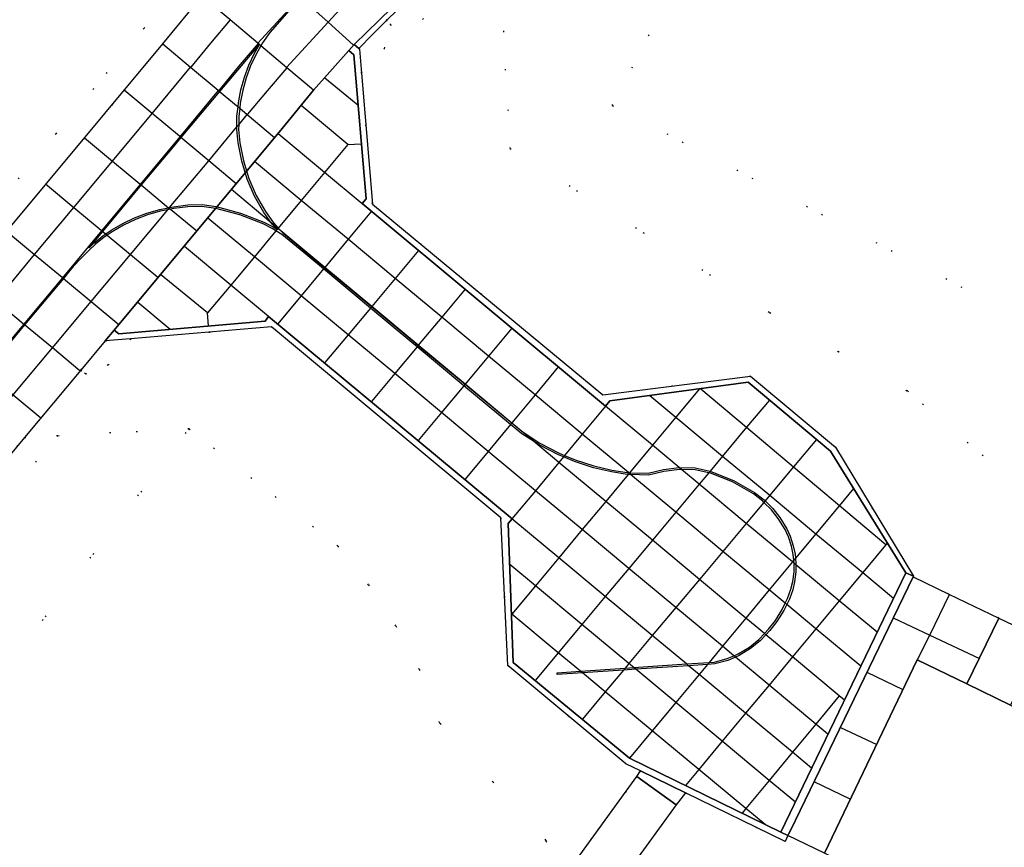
# Model space of a CAD drawing. Header units: metres. Extents: x 174791 to 179073, y 406431 to 409043.
# Tile 191 of 256: x 176868 to 176948, y 408032 to 408100. Entities that reach past the tile are written whole.
import ezdxf

# ---------------------------------------------------------------- set-up
doc = ezdxf.new("R2010")
doc.units = ezdxf.units.M
doc.linetypes.add('DOT', pattern=[6.35, 0, -6.35])
for name, color, linetype in [('panden', 254, 'Continuous'), ('terreindeelbegroeid', 254, 'DOT'), ('terreindeelonbegroeid', 254, 'DOT'), ('wegdeel_molgoot', 254, 'Continuous'), ('wegdeel_opstelplaats', 254, 'Continuous'), ('wegdeel_platform_vliegverkeer', 254, 'Continuous'), ('wegdeel_rijbaan', 254, 'Continuous'), ('wegdeel_rolbaan', 254, 'Continuous'), ('weginrichtingselement_markering_vliegtuigverharding', 254, 'Continuous'), ('weginrichtingselement_voeg_vliegtuigverharding', 254, 'Continuous')]:
    doc.layers.add(name, color=color, linetype=linetype)

msp = doc.modelspace()

# ---------------------------------------------------------------- linework, layer by layer
at = {"layer": 'panden'}
msp.add_polyline3d([(176948.866, 408044.093, 0), (176949.691, 408043.693, 0), (176969.087, 408034.286, 0), (176966.894, 408029.765, 0), (176969.941, 408028.282, 0), (176968.332, 408024.869, 0), (176966.722, 408021.457, 0), (176963.597, 408022.967, 0), (176961.405, 408018.446, 0), (176933.569, 408031.938, 0), (176941.194, 408047.813, 0), (176945.257, 408045.843, 0)], close=True, dxfattribs=at)
at = {"layer": 'terreindeelbegroeid'}
for points in [[(177022.852, 408128.285, 0), (177014.923, 408127.223, 0), (177015.105, 408125.551, 0), (177004.757, 408124.176, 0), (177005.063, 408121.896, 0), (177001.989, 408121.484, 0), (177001.999, 408121.405, 0), (177002.033, 408121.157, 0), (177003.277, 408111.87, 0), (177004.234, 408111.178, 0), (176999.553, 408109.193, 0), (176993.68, 408106.263, 0), (176992.641, 408103.849, 0), (176983.109, 408097.273, 0), (176972.66, 408089.969, 0), (176952.319, 408074.446, 0), (176949.354, 408076.081, 0), (176916.161, 408093.35, 0), (176920.776, 408102.221, 0), (176998.047, 408126.674, 0), (177022.146, 408133.555, 0)], [(176834.082, 408004.951, 0), (176829.595, 408017.087, 0), (176838.98, 408028.326, 0), (176852.025, 408043.947, 0), (176864.691, 408059.115, 0), (176870.633, 408066.234, 0), (176881.419, 408066.806, 0)], [(176829.595, 408017.087, 0), (176829.402, 408019.167, 0), (176830.887, 408020.206, 0), (176831.528, 408020.977, 0), (176832.268, 408022.613, 0), (176831.882, 408022.946, 0), (176850.49, 408045.229, 0), (176850.957, 408044.872, 0), (176852.443, 408045.912, 0), (176853.085, 408046.683, 0), (176853.825, 408048.319, 0), (176853.386, 408048.697, 0), (176863.156, 408060.396, 0), (176867.908, 408066.09, 0), (176870.633, 408066.234, 0), (176864.691, 408059.115, 0), (176852.025, 408043.947, 0), (176838.98, 408028.326, 0)]]:
    msp.add_polyline3d(points, close=True, dxfattribs=at)
for points in [[(176998.047, 408126.674, 0), (176920.776, 408102.221, 0), (176916.161, 408093.35, 0), (176949.354, 408076.081, 0)], [(176951.511, 408049.517, 0), (176947.891, 408051.256, 0), (176943.784, 408053.225, 0), (176940.85, 408054.626, 0), (176940.878, 408054.685, 0), (176934.491, 408065.296, 0), (176927.515, 408071.12, 0), (176915.376, 408069.596, 0), (176896.463, 408085.249, 0), (176895.567, 408096.022, 0), (176897.462, 408098.05, 0), (176897.966, 408099.991, 0), (176897.61, 408100.349, 0), (176900.206, 408102.848, 0), (176900.615, 408103.214, 0), (176900.588, 408100.431, 0), (176901.567, 408101.382, 0), (176904.224, 408103.762, 0), (176906.839, 408105.916, 0), (176907.778, 408089.812, 0), (176929.05, 408076.352, 0), (176940.398, 408069.904, 0), (176951.51, 408060.379, 0)], [(176951.51, 408060.379, 0), (176940.398, 408069.904, 0), (176929.05, 408076.352, 0), (176907.778, 408089.812, 0), (176906.839, 408105.916, 0)], [(176882.462, 408102.341, 0), (176879.254, 408098.422, 0), (176864.798, 408081.099, 0)], [(176879.324, 408101.664, 0), (176877.712, 408099.696, 0), (176870.487, 408091.038, 0), (176863.262, 408082.38, 0)], [(176863.262, 408082.38, 0), (176870.487, 408091.038, 0), (176877.712, 408099.696, 0), (176879.324, 408101.664, 0)], [(176901.992, 408017.092, 0), (176910.761, 408032.919, 0), (176901.977, 408042.652, 0), (176900.314, 408047.031, 0), (176898.385, 408050.602, 0), (176896.147, 408053.988, 0), (176893.618, 408057.162, 0), (176881.419, 408066.806, 0), (176870.633, 408066.234, 0), (176867.908, 408066.09, 0), (176872.52, 408071.616, 0), (176872.914, 408071.305, 0), (176874.771, 408072.041, 0), (176876.606, 408074.194, 0), (176888.186, 408075.174, 0), (176907.014, 408059.486, 0), (176907.578, 408047.356, 0), (176917.267, 408039.286, 0), (176918.485, 408038.691, 0), (176918.169, 408038.225, 0), (176917.311, 408037.039, 0), (176912.917, 408030.968, 0)], [(176834.082, 408004.951, 0), (176881.419, 408066.806, 0), (176893.618, 408057.162, 0), (176896.147, 408053.988, 0), (176898.385, 408050.602, 0), (176900.314, 408047.031, 0), (176901.977, 408042.652, 0), (176910.761, 408032.919, 0), (176901.992, 408017.092, 0)], [(176916.483, 408029.117, 0), (176921.416, 408035.9, 0), (176922.163, 408036.895, 0), (176930.344, 408032.901, 0), (176930.579, 408033.388, 0), (176933.569, 408031.938, 0)]]:
    msp.add_polyline3d(points, dxfattribs=at)
at = {"layer": 'terreindeelonbegroeid'}
for points in [[(176895.567, 408096.022, 0), (176895.404, 408097.989, 0), (176895.356, 408098.031, 0), (176896.474, 408099.199, 0), (176897.61, 408100.349, 0), (176897.966, 408099.991, 0), (176897.462, 408098.05, 0)], [(176872.52, 408071.616, 0), (176874.523, 408074.018, 0), (176876.606, 408074.194, 0), (176874.771, 408072.041, 0), (176872.914, 408071.305, 0)]]:
    msp.add_polyline3d(points, close=True, dxfattribs=at)
at = {"layer": 'wegdeel_molgoot'}
msp.add_polyline3d([(176900.206, 408102.848, 0), (176897.61, 408100.349, 0), (176896.474, 408099.199, 0), (176895.356, 408098.031, 0), (176894.956, 408098.365, 0), (176901.124, 408104.378, 0)], dxfattribs=at)
for points in [[(176895.356, 408098.031, 0), (176895.404, 408097.989, 0), (176895.567, 408096.022, 0), (176896.463, 408085.249, 0), (176915.376, 408069.596, 0), (176927.515, 408071.12, 0), (176934.491, 408065.296, 0), (176940.878, 408054.685, 0), (176940.259, 408054.977, 0), (176934.062, 408064.954, 0), (176927.304, 408070.638, 0), (176915.958, 408069.089, 0), (176915.598, 408068.653, 0), (176895.632, 408085.296, 0), (176895.944, 408085.693, 0), (176894.938, 408097.527, 0), (176894.518, 408097.873, 0), (176894.956, 408098.365, 0)], [(176930.005, 408033.668, 0), (176930.579, 408033.388, 0), (176930.344, 408032.901, 0), (176922.163, 408036.895, 0), (176918.485, 408038.691, 0), (176917.267, 408039.286, 0), (176907.578, 408047.356, 0), (176907.014, 408059.486, 0), (176888.186, 408075.174, 0), (176876.606, 408074.194, 0), (176874.523, 408074.018, 0), (176875.252, 408074.893, 0), (176875.634, 408074.588, 0), (176887.654, 408075.636, 0), (176887.934, 408076.033, 0), (176907.927, 408059.394, 0), (176907.604, 408059.011, 0), (176908.008, 408047.603, 0), (176917.569, 408039.732, 0)]]:
    msp.add_polyline3d(points, close=True, dxfattribs=at)
at = {"layer": 'wegdeel_opstelplaats'}
msp.add_polyline3d([(176951.511, 408049.517, 0), (176948.866, 408044.093, 0), (176945.257, 408045.843, 0), (176947.891, 408051.256, 0)], close=True, dxfattribs=at)
at = {"layer": 'wegdeel_platform_vliegverkeer'}
for points in [[(176940.259, 408054.977, 0), (176930.005, 408033.668, 0), (176917.569, 408039.732, 0), (176908.008, 408047.603, 0), (176907.604, 408059.011, 0), (176907.927, 408059.394, 0), (176887.934, 408076.033, 0), (176887.654, 408075.636, 0), (176875.634, 408074.588, 0), (176875.252, 408074.893, 0), (176889.04, 408091.474, 0), (176891.626, 408094.616, 0), (176894.518, 408097.873, 0), (176894.938, 408097.527, 0), (176895.944, 408085.693, 0), (176895.632, 408085.296, 0), (176915.598, 408068.653, 0), (176915.958, 408069.089, 0), (176927.304, 408070.638, 0), (176934.062, 408064.954, 0)], [(176940.878, 408054.685, 0), (176940.85, 408054.626, 0), (176930.777, 408033.806, 0), (176930.633, 408033.502, 0), (176930.579, 408033.388, 0), (176930.005, 408033.668, 0), (176940.259, 408054.977, 0)], [(176947.891, 408051.256, 0), (176945.257, 408045.843, 0), (176941.194, 408047.813, 0), (176933.569, 408031.938, 0), (176930.579, 408033.388, 0), (176930.633, 408033.502, 0), (176930.777, 408033.806, 0), (176940.85, 408054.626, 0), (176943.784, 408053.225, 0)]]:
    msp.add_polyline3d(points, close=True, dxfattribs=at)
at = {"layer": 'wegdeel_rijbaan'}
for points in [[(176921.416, 408035.9, 0), (176916.483, 408029.117, 0), (176916.575, 408029.051, 0), (176912.836, 408023.942, 0), (176913.201, 408023.677, 0), (176910.203, 408019.551, 0), (176909.839, 408019.816, 0), (176908.53, 408018.048, 0), (176906.65, 408019.553, 0), (176906.488, 408019.671, 0), (176912.039, 408027.258, 0), (176912.362, 408027.648, 0), (176911.138, 408028.52, 0), (176912.917, 408030.968, 0), (176917.311, 408037.039, 0), (176918.169, 408038.225, 0)], [(176922.163, 408036.895, 0), (176921.416, 408035.9, 0), (176918.169, 408038.225, 0), (176918.485, 408038.691, 0)]]:
    msp.add_polyline3d(points, close=True, dxfattribs=at)
at = {"layer": 'wegdeel_rolbaan'}
for points in [[(176864.798, 408081.099, 0), (176879.254, 408098.422, 0), (176882.462, 408102.341, 0), (176884.913, 408105.145, 0), (176886.331, 408106.673, 0), (176888.072, 408108.506, 0), (176887.833, 408108.721, 0), (176890.016, 408112.316, 0), (176891.674, 408116.181, 0), (176892.775, 408120.24, 0), (176893.296, 408124.413, 0), (176893.179, 408129.145, 0), (176892.318, 408133.799, 0), (176890.735, 408138.26, 0), (176888.47, 408142.416, 0), (176888.863, 408142.792, 0), (176887.162, 408144.531, 0), (176885.42, 408146.229, 0), (176882.573, 408148.839, 0), (176879.629, 408151.339, 0), (176877.628, 408152.931, 0), (176876.082, 408154.112, 0), (176870.491, 408157.991, 0), (176864.653, 408161.487, 0)], [(177025.562, 408146.604, 0), (177020.557, 408145.412, 0), (177018.674, 408144.964, 0), (177006.063, 408141.962, 0), (177005.479, 408141.824, 0), (177000, 408140.52, 0), (176947.196, 408127.975, 0), (176946.611, 408127.837, 0), (176945.683, 408127.623, 0), (176937.68, 408125.39, 0), (176929.886, 408122.511, 0), (176922.352, 408119.006, 0), (176914.871, 408114.735, 0), (176907.778, 408109.848, 0), (176901.124, 408104.378, 0), (176894.956, 408098.365, 0), (176894.518, 408097.873, 0), (176891.626, 408094.616, 0), (176889.04, 408091.474, 0), (176875.252, 408074.893, 0), (176874.523, 408074.018, 0), (176872.52, 408071.616, 0), (176867.908, 408066.09, 0), (176863.156, 408060.396, 0)]]:
    msp.add_polyline3d(points, dxfattribs=at)
at = {"layer": 'weginrichtingselement_markering_vliegtuigverharding'}
for points in [[(176890.557, 408102.248, 0), (176888.032, 408099.352, 0), (176887.432, 408098.498, 0), (176887.298, 408098.264, 0), (176886.906, 408097.58, 0), (176886.458, 408096.622, 0), (176886.092, 408095.629, 0), (176885.813, 408094.608, 0), (176885.612, 408093.541, 0), (176885.567, 408093.127, 0), (176885.494, 408092.462, 0), (176885.483, 408091.775, 0), (176885.477, 408091.378, 0), (176885.58, 408090.299, 0), (176885.882, 408088.812, 0), (176886.329, 408087.362, 0), (176886.925, 408085.966, 0), (176887.672, 408084.646, 0), (176888.349, 408083.712, 0), (176888.735, 408083.292, 0), (176888.94, 408083.069, 0), (176889.129, 408082.863, 0), (176890.922, 408081.397, 0), (176892.54, 408080.048, 0), (176896.393, 408076.836, 0), (176899.8, 408073.995, 0), (176900.22, 408073.647, 0), (176904.069, 408070.456, 0), (176905.216, 408069.506, 0), (176907.907, 408067.275, 0), (176908.829, 408066.511, 0), (176910.222, 408065.615, 0), (176911.801, 408064.793, 0), (176912.244, 408064.608, 0), (176913.097, 408064.251, 0), (176914.644, 408063.747, 0), (176916.127, 408063.398, 0), (176917.392, 408063.198, 0), (176917.478, 408063.195, 0), (176917.578, 408063.192, 0), (176919.117, 408063.142, 0), (176920.368, 408063.452, 0), (176921.649, 408063.614, 0), (176921.663, 408063.616, 0), (176922.974, 408063.583, 0), (176924.185, 408063.32, 0), (176924.256, 408063.304, 0), (176926.106, 408062.565, 0), (176927.829, 408061.567, 0), (176928.616, 408060.959, 0), (176928.704, 408060.872, 0), (176929.339, 408060.241, 0), (176929.91, 408059.521, 0), (176930.479, 408058.587, 0), (176930.763, 408057.967, 0), (176931.019, 408057.196, 0), (176931.164, 408056.506, 0), (176931.197, 408056.162, 0), (176931.24, 408055.721, 0), (176931.239, 408055.629, 0), (176931.233, 408055.05, 0), (176931.132, 408054.233, 0), (176930.974, 408053.575, 0), (176930.695, 408052.806, 0), (176930.479, 408052.368, 0), (176930.238, 408051.88, 0), (176929.672, 408050.977, 0), (176929.103, 408050.24, 0), (176928.764, 408049.883, 0), (176928.299, 408049.392, 0), (176927.506, 408048.741, 0), (176926.574, 408048.175, 0), (176926.265, 408048.042, 0), (176925.647, 408047.777, 0), (176924.575, 408047.488, 0), (176923.968, 408047.447, 0), (176922.409, 408047.341, 0), (176918.084, 408047.047, 0), (176917.079, 408046.978, 0), (176913.708, 408046.749, 0), (176911.645, 408046.609, 0), (176911.635, 408046.759, 0), (176913.54, 408046.888, 0), (176917.213, 408047.138, 0), (176917.917, 408047.186, 0), (176922.243, 408047.479, 0), (176924.1, 408047.605, 0), (176924.551, 408047.636, 0), (176925.597, 408047.919, 0), (176926.135, 408048.15, 0), (176926.506, 408048.309, 0), (176927.419, 408048.864, 0), (176928.197, 408049.502, 0), (176928.649, 408049.979, 0), (176928.989, 408050.338, 0), (176929.548, 408051.063, 0), (176930.107, 408051.954, 0), (176930.36, 408052.467, 0), (176930.557, 408052.864, 0), (176930.83, 408053.618, 0), (176930.984, 408054.259, 0), (176931.083, 408055.06, 0), (176931.09, 408055.715, 0), (176931.086, 408055.756, 0), (176931.062, 408055.999, 0), (176931.015, 408056.483, 0), (176930.873, 408057.156, 0), (176930.623, 408057.912, 0), (176930.347, 408058.517, 0), (176929.787, 408059.435, 0), (176929.227, 408060.141, 0), (176928.607, 408060.756, 0), (176928.517, 408060.846, 0), (176927.745, 408061.443, 0), (176926.04, 408062.429, 0), (176924.212, 408063.16, 0), (176924.076, 408063.19, 0), (176922.956, 408063.433, 0), (176921.832, 408063.462, 0), (176921.671, 408063.466, 0), (176920.396, 408063.304, 0), (176919.133, 408062.992, 0), (176917.666, 408063.039, 0), (176917.456, 408063.046, 0), (176917.378, 408063.048, 0), (176916.098, 408063.251, 0), (176914.604, 408063.603, 0), (176913.045, 408064.111, 0), (176912.144, 408064.487, 0), (176911.737, 408064.657, 0), (176910.147, 408065.485, 0), (176909.683, 408065.783, 0), (176908.741, 408066.389, 0), (176907.811, 408067.16, 0), (176903.973, 408070.341, 0), (176900.124, 408073.531, 0), (176899.704, 408073.879, 0), (176896.296, 408076.72, 0), (176892.443, 408079.933, 0), (176890.826, 408081.281, 0), (176889.033, 408082.747, 0), (176888.541, 408083.059, 0), (176888.229, 408083.257, 0), (176887.487, 408083.63, 0), (176885.583, 408084.378, 0), (176883.607, 408084.908, 0), (176882.464, 408085.061, 0), (176881.31, 408085.041, 0), (176880.165, 408084.896, 0), (176879.879, 408084.84, 0), (176879.659, 408084.797, 0), (176879.03, 408084.673, 0), (176877.999, 408084.382, 0), (176877, 408083.994, 0), (176876.035, 408083.526, 0), (176875.106, 408082.991, 0), (176874.685, 408082.705, 0), (176874.412, 408082.52, 0), (176873.757, 408081.994, 0), (176873.142, 408081.423, 0), (176872.56, 408080.812, 0), (176871.894, 408080.119, 0), (176871.516, 408079.665, 0), (176871.092, 408079.157, 0), (176867.907, 408075.334, 0), (176864.692, 408071.476, 0)], [(176873.178, 408081.661, 0), (176873.659, 408082.108, 0), (176874.322, 408082.64, 0), (176874.565, 408082.805, 0), (176875.026, 408083.119, 0), (176875.965, 408083.658, 0), (176876.94, 408084.132, 0), (176877.951, 408084.524, 0), (176878.996, 408084.819, 0), (176879.73, 408084.963, 0), (176879.812, 408084.979, 0), (176880.141, 408085.044, 0), (176881.3, 408085.191, 0), (176882.472, 408085.211, 0), (176883.637, 408085.056, 0), (176885.629, 408084.52, 0), (176887.549, 408083.768, 0), (176888.303, 408083.388, 0), (176888.638, 408083.175, 0), (176888.233, 408083.616, 0), (176888.156, 408083.722, 0), (176887.546, 408084.564, 0), (176886.791, 408085.9, 0), (176886.187, 408087.31, 0), (176885.736, 408088.774, 0), (176885.432, 408090.277, 0), (176885.327, 408091.372, 0), (176885.33, 408091.592, 0), (176885.344, 408092.472, 0), (176885.429, 408093.243, 0), (176885.464, 408093.563, 0), (176885.667, 408094.642, 0), (176885.95, 408095.675, 0), (176886.32, 408096.68, 0), (176886.772, 408097.65, 0), (176887.182, 408098.362, 0), (176887.21, 408098.411, 0), (176887.174, 408098.369, 0), (176883.92, 408094.508, 0), (176880.738, 408090.732, 0), (176880.093, 408089.967, 0), (176877.479, 408086.827, 0), (176874.308, 408083.018, 0), (176873.178, 408081.661, 0)]]:
    msp.add_polyline3d(points, dxfattribs=at)
at = {"layer": 'weginrichtingselement_voeg_vliegtuigverharding'}
for p, q in [((176895.261, 408093.393), (176892.556, 408095.614)), ((176894.443, 408090.151), (176890.616, 408093.352)), ((176894.443, 408090.151), (176895.538, 408090.216)), ((176882.929, 408076.316), (176879.065, 408079.468)), ((176879.868, 408074.952), (176877.193, 408077.178)), ((176883.009, 408075.254), (176882.929, 408076.316)), ((176940.044, 408045.368), (176937.084, 408046.774)), ((176934.907, 408042.263), (176937.881, 408040.869)), ((176935.686, 408036.368), (176932.723, 408037.787))]:
    msp.add_line(p, q, dxfattribs=at)
for points in [[(176902.431, 408113.284, 0), (176898.352, 408109.844, 0), (176896.983, 408108.69, 0), (176894.463, 408106.262, 0), (176894.29, 408106.096, 0), (176892.897, 408104.754, 0), (176891.851, 408103.746, 0), (176890.519, 408102.282, 0), (176887.347, 408098.794, 0), (176887.056, 408098.474, 0)], [(176904.365, 408110.806, 0), (176900.412, 408107.483, 0), (176899.075, 408106.36, 0), (176896.616, 408104.003, 0), (176894.086, 408101.578, 0), (176892.827, 408100.203, 0), (176889.419, 408096.481, 0)], [(176885.993, 408106.361, 0), (176888.285, 408104.296, 0), (176890.403, 408102.387, 0), (176890.519, 408102.282, 0), (176890.557, 408102.248, 0), (176892.827, 408100.203, 0), (176894.896, 408098.338, 0)], [(176891.626, 408094.616, 0), (176889.45, 408096.45, 0), (176887.298, 408098.264, 0), (176887.182, 408098.362, 0), (176887.174, 408098.369, 0), (176887.073, 408098.454, 0), (176887.06, 408098.465, 0), (176884.781, 408100.387, 0), (176884.749, 408100.413, 0), (176882.462, 408102.341, 0)], [(176884.792, 408100.4, 0), (176884.781, 408100.387, 0), (176883.156, 408098.467, 0), (176881.545, 408096.513, 0)], [(176879.254, 408098.422, 0), (176881.539, 408096.506, 0), (176883.805, 408094.604, 0), (176883.836, 408094.579, 0), (176883.92, 408094.508, 0), (176885.429, 408093.243, 0), (176885.567, 408093.127, 0), (176886.181, 408092.611, 0), (176888.423, 408090.731, 0)], [(176887.083, 408098.465, 0), (176887.073, 408098.454, 0), (176885.453, 408096.537, 0), (176883.846, 408094.591, 0)], [(176855.927, 408065.739, 0), (176860.192, 408070.862, 0), (176862.335, 408073.437, 0), (176865.546, 408077.294, 0), (176868.731, 408081.119, 0), (176871.946, 408084.981, 0), (176875.113, 408088.786, 0), (176878.378, 408092.708, 0), (176881.539, 408096.506, 0), (176881.545, 408096.513, 0)], [(176889.461, 408096.463, 0), (176889.45, 408096.45, 0), (176887.818, 408094.56, 0), (176886.201, 408092.635, 0)], [(176858.241, 408063.831, 0), (176862.503, 408068.951, 0), (176864.641, 408071.519, 0), (176867.854, 408075.379, 0), (176871.037, 408079.203, 0), (176874.252, 408083.065, 0), (176877.422, 408086.874, 0), (176880.677, 408090.784, 0), (176883.836, 408094.579, 0), (176883.846, 408094.591, 0)], [(176885.277, 408086.933, 0), (176883.019, 408088.823, 0), (176880.738, 408090.732, 0), (176880.677, 408090.784, 0), (176880.623, 408090.829, 0), (176878.378, 408092.708, 0), (176876.089, 408094.624, 0)], [(176860.564, 408061.915, 0), (176864.829, 408067.026, 0), (176866.965, 408069.585, 0), (176870.185, 408073.444, 0), (176873.372, 408077.262, 0), (176876.592, 408081.12, 0), (176879.659, 408084.797, 0), (176879.771, 408084.93, 0), (176879.812, 408084.979, 0), (176883.019, 408088.823, 0), (176885.33, 408091.592, 0), (176885.483, 408091.775, 0), (176886.181, 408092.611, 0), (176886.201, 408092.635, 0)], [(176872.81, 408090.693, 0), (176875.113, 408088.786, 0), (176877.364, 408086.923, 0), (176877.422, 408086.874, 0), (176877.479, 408086.827, 0), (176879.73, 408084.963, 0), (176879.771, 408084.93, 0), (176879.879, 408084.84, 0), (176882.034, 408083.056, 0)], [(176895.624, 408085.286, 0), (176892.535, 408087.858, 0), (176888.726, 408091.03, 0)], [(176894.443, 408090.151, 0), (176892.535, 408087.858, 0), (176890.623, 408085.56, 0), (176888.735, 408083.292, 0), (176888.709, 408083.261, 0), (176888.638, 408083.175, 0), (176888.541, 408083.059, 0), (176886.768, 408080.929, 0), (176884.838, 408078.61, 0), (176882.929, 408076.316, 0)], [(176936.552, 408047.31, 0), (176932.878, 408050.37, 0), (176930.479, 408052.368, 0), (176930.36, 408052.467, 0), (176929.043, 408053.564, 0), (176925.24, 408056.731, 0), (176921.373, 408059.951, 0), (176917.666, 408063.039, 0), (176917.539, 408063.144, 0), (176917.478, 408063.195, 0), (176913.689, 408066.351, 0), (176909.816, 408069.576, 0), (176905.99, 408072.762, 0), (176902.15, 408075.96, 0), (176898.325, 408079.146, 0), (176894.462, 408082.363, 0), (176890.623, 408085.56, 0), (176886.794, 408088.749, 0)], [(176869.626, 408086.909, 0), (176871.946, 408084.981, 0), (176874.193, 408083.114, 0), (176874.252, 408083.065, 0), (176874.308, 408083.018, 0), (176874.565, 408082.805, 0), (176874.685, 408082.705, 0), (176876.592, 408081.12, 0), (176878.852, 408079.242, 0)], [(176935.212, 408044.51, 0), (176934.797, 408044.856, 0), (176930.955, 408048.058, 0), (176928.764, 408049.883, 0), (176928.649, 408049.979, 0), (176927.123, 408051.25, 0), (176923.312, 408054.427, 0), (176919.448, 408057.646, 0), (176915.62, 408060.836, 0), (176911.774, 408064.041, 0), (176909.683, 408065.783, 0), (176907.901, 408067.268, 0), (176905.216, 408069.506, 0), (176904.072, 408070.459, 0), (176900.231, 408073.66, 0), (176896.404, 408076.849, 0), (176892.55, 408080.061, 0), (176888.94, 408083.069, 0), (176888.709, 408083.261, 0), (176888.156, 408083.722, 0), (176884.892, 408086.442, 0)], [(176896.387, 408084.681, 0), (176894.462, 408082.363, 0), (176892.55, 408080.061, 0), (176892.54, 408080.048, 0), (176892.443, 408079.933, 0), (176890.612, 408077.728, 0), (176888.68, 408075.401, 0)], [(176933.859, 408041.719, 0), (176932.875, 408042.539, 0), (176929.028, 408045.742, 0), (176926.265, 408048.042, 0), (176926.135, 408048.15, 0), (176925.199, 408048.93, 0), (176921.376, 408052.113, 0), (176917.514, 408055.328, 0), (176913.689, 408058.513, 0), (176909.845, 408061.714, 0), (176905.969, 408064.941, 0), (176902.135, 408068.134, 0), (176898.291, 408071.334, 0), (176894.46, 408074.524, 0), (176890.612, 408077.728, 0), (176886.768, 408080.929, 0), (176882.945, 408084.112, 0)], [(176866.418, 408083.041, 0), (176868.731, 408081.119, 0), (176870.977, 408079.252, 0), (176871.037, 408079.203, 0), (176871.092, 408079.157, 0), (176873.372, 408077.262, 0), (176875.643, 408075.375, 0)], [(176887.932, 408076.035, 0), (176884.838, 408078.61, 0), (176881.021, 408081.786, 0)], [(176900.246, 408081.444, 0), (176898.325, 408079.146, 0), (176896.404, 408076.849, 0), (176896.393, 408076.836, 0), (176896.296, 408076.72, 0), (176894.46, 408074.524, 0), (176892.543, 408072.231, 0)], [(176872.453, 408071.561, 0), (176870.185, 408073.444, 0), (176867.907, 408075.334, 0), (176867.854, 408075.379, 0), (176867.792, 408075.43, 0), (176865.546, 408077.294, 0), (176863.242, 408079.207, 0)], [(176904.079, 408078.273, 0), (176902.15, 408075.96, 0), (176900.231, 408073.66, 0), (176900.22, 408073.647, 0), (176900.124, 408073.531, 0), (176898.291, 408071.334, 0), (176896.386, 408069.05, 0)], [(176860.036, 408075.351, 0), (176862.335, 408073.437, 0), (176864.577, 408071.572, 0), (176864.641, 408071.519, 0), (176864.692, 408071.476, 0), (176866.965, 408069.585, 0), (176869.235, 408067.695, 0)], [(176907.911, 408075.068, 0), (176905.99, 408072.762, 0), (176904.072, 408070.459, 0), (176904.069, 408070.456, 0), (176903.973, 408070.341, 0), (176902.135, 408068.134, 0), (176900.23, 408065.847, 0)], [(176911.753, 408071.909, 0), (176909.816, 408069.576, 0), (176907.907, 408067.275, 0), (176907.901, 408067.268, 0), (176907.811, 408067.16, 0), (176905.969, 408064.941, 0), (176904.073, 408062.657, 0)], [(176923.306, 408070.084, 0), (176921.376, 408067.762, 0), (176919.451, 408065.445, 0), (176917.578, 408063.192, 0), (176917.539, 408063.144, 0), (176917.456, 408063.046, 0), (176915.62, 408060.836, 0), (176913.689, 408058.513, 0), (176911.766, 408056.199, 0), (176909.855, 408053.899, 0), (176907.91, 408051.559, 0)], [(176923.422, 408070.095, 0), (176927.191, 408066.921, 0), (176931.048, 408063.674, 0), (176934.805, 408060.511, 0), (176938.615, 408057.303, 0)], [(176929.063, 408069.164, 0), (176927.191, 408066.921, 0), (176925.22, 408064.56, 0), (176924.185, 408063.32, 0), (176924.076, 408063.19, 0), (176923.29, 408062.248, 0), (176921.373, 408059.951, 0), (176919.448, 408057.646, 0), (176917.514, 408055.328, 0), (176915.586, 408053.019, 0), (176913.669, 408050.723, 0), (176911.725, 408048.394, 0), (176909.845, 408046.141, 0)], [(176919.253, 408069.531, 0), (176921.376, 408067.762, 0), (176925.22, 408064.56, 0), (176929.091, 408061.335, 0), (176932.874, 408058.184, 0), (176936.716, 408054.983, 0), (176939.236, 408052.884, 0)], [(176915.598, 408068.653, 0), (176913.689, 408066.351, 0), (176912.244, 408064.608, 0), (176912.144, 408064.487, 0), (176911.774, 408064.041, 0), (176909.845, 408061.714, 0), (176907.923, 408059.397, 0)], [(176937.895, 408050.086, 0), (176934.792, 408052.67, 0), (176931.239, 408055.629, 0), (176931.086, 408055.756, 0), (176930.953, 408055.867, 0), (176927.159, 408059.026, 0), (176923.29, 408062.248, 0), (176921.832, 408063.462, 0), (176921.649, 408063.614, 0), (176919.451, 408065.445, 0), (176915.598, 408068.653, 0)], [(176932.922, 408065.913, 0), (176931.048, 408063.674, 0), (176929.091, 408061.335, 0), (176928.704, 408060.872, 0), (176928.607, 408060.756, 0), (176927.159, 408059.026, 0), (176925.24, 408056.731, 0), (176923.312, 408054.427, 0), (176921.376, 408052.113, 0), (176919.446, 408049.807, 0), (176917.526, 408047.512, 0), (176917.213, 408047.138, 0), (176917.079, 408046.978, 0), (176915.585, 408045.192, 0), (176913.703, 408042.943, 0)], [(176935.953, 408061.895, 0), (176934.805, 408060.511, 0), (176932.874, 408058.184, 0), (176931.197, 408056.162, 0), (176931.062, 408055.999, 0), (176930.953, 408055.867, 0), (176929.043, 408053.564, 0), (176927.123, 408051.25, 0), (176925.199, 408048.93, 0), (176924.1, 408047.605, 0), (176923.968, 408047.447, 0), (176923.28, 408046.617, 0), (176921.368, 408044.312, 0), (176919.443, 408041.991, 0), (176917.569, 408039.732, 0)], [(176932.513, 408038.932, 0), (176930.957, 408040.227, 0), (176927.106, 408043.432, 0), (176923.28, 408046.617, 0), (176922.409, 408047.341, 0), (176922.243, 408047.479, 0), (176919.446, 408049.807, 0), (176915.586, 408053.019, 0), (176911.766, 408056.199, 0), (176907.923, 408059.397, 0)], [(176938.722, 408057.395, 0), (176936.716, 408054.983, 0), (176934.792, 408052.67, 0), (176932.878, 408050.37, 0), (176930.955, 408048.058, 0), (176929.028, 408045.742, 0), (176927.106, 408043.432, 0), (176925.191, 408041.129, 0), (176923.268, 408038.818, 0), (176922.161, 408037.487, 0)], [(176931.191, 408036.133, 0), (176929.044, 408037.921, 0), (176925.191, 408041.129, 0), (176921.368, 408044.312, 0), (176918.084, 408047.047, 0), (176917.917, 408047.186, 0), (176917.526, 408047.512, 0), (176913.669, 408050.723, 0), (176909.855, 408053.899, 0), (176907.753, 408055.649, 0)], [(176941.229, 408047.847, 0), (176942.219, 408049.859, 0), (176943.858, 408053.189, 0)], [(176928.718, 408034.296, 0), (176927.13, 408035.614, 0), (176923.268, 408038.818, 0), (176919.443, 408041.991, 0), (176915.585, 408045.192, 0), (176913.708, 408046.749, 0), (176913.54, 408046.888, 0), (176911.725, 408048.394, 0), (176907.91, 408051.559, 0)], [(176939.233, 408051.279, 0), (176942.219, 408049.859, 0), (176946.304, 408047.918, 0)], [(176934.8, 408044.859, 0), (176934.797, 408044.856, 0), (176932.875, 408042.539, 0), (176930.957, 408040.227, 0), (176929.044, 408037.921, 0), (176927.13, 408035.614, 0), (176926.811, 408035.23, 0)]]:
    msp.add_polyline3d(points, dxfattribs=at)

doc.saveas('drawing.dxf')
